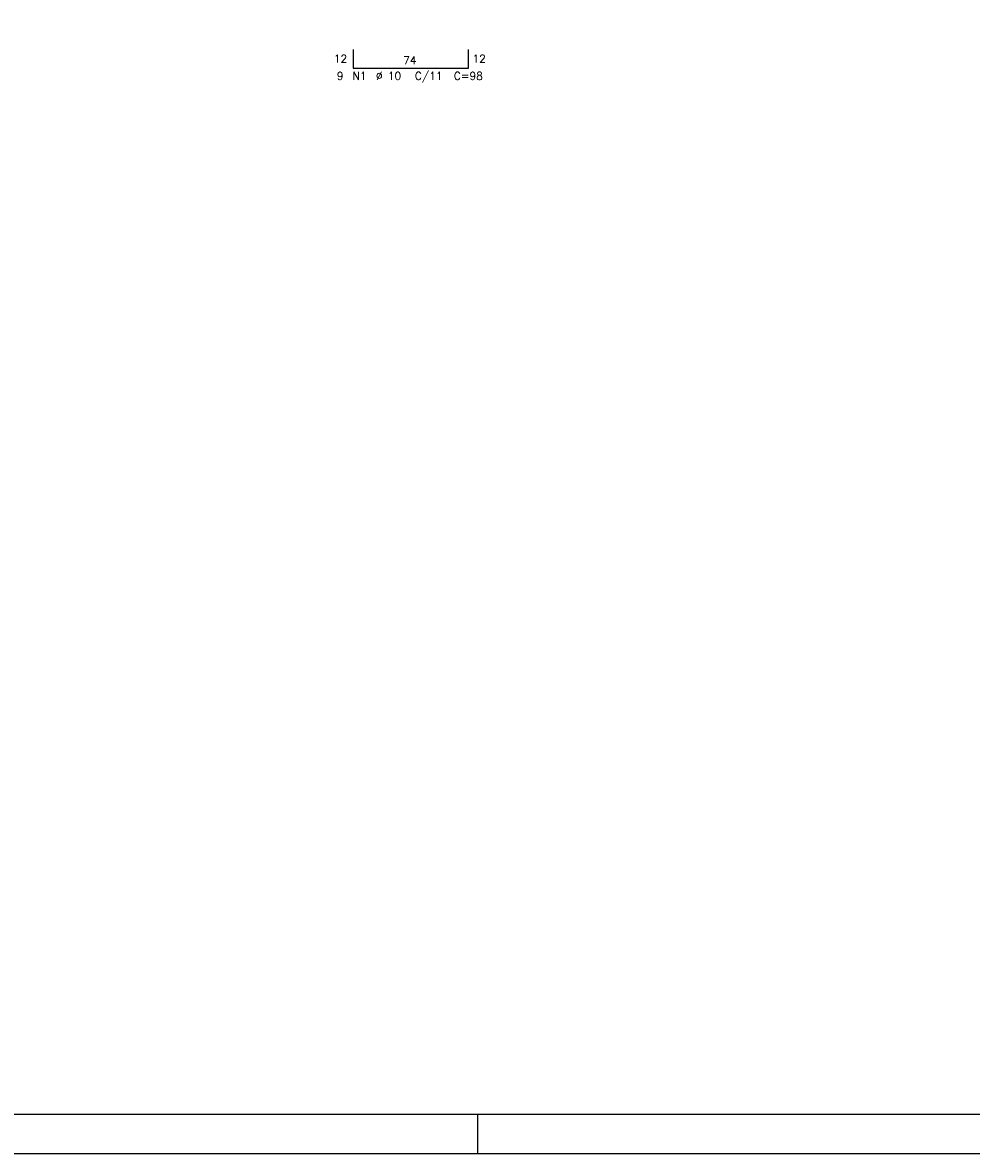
# Model space of a CAD drawing. Extents: x 0 to 84.1, y 0 to 59.4.
# Tile 3 of 6: x 35.4 to 59.8, y 0 to 29. Entities that reach past the tile are written whole.
import ezdxf

# ---------------------------------------------------------------- set-up
doc = ezdxf.new("R2010")
doc.units = 0
doc.header["$MEASUREMENT"] = 0
doc.layers.add('2', color=2, linetype='CONTINUOUS')
doc.layers.add('6', color=6, linetype='CONTINUOUS')
doc.styles.get("Standard").update_dxf_attribs({"font": 'ROMANS.SHX'})

msp = doc.modelspace()

# ---------------------------------------------------------------- linework, layer by layer
at = {"layer": '2', "linetype": 'Continuous'}
for p, q in [((47.100006, 0), (47.100006, 1)), ((0, 0), (84.100006, 0))]:
    msp.add_line(p, q, dxfattribs=at)
msp.add_lwpolyline([(83.100006, 1), (2.5, 1), (2.5, 58.400002), (83.100006, 58.400002), (83.100006, 1)], dxfattribs=at)
at = {"layer": '6', "linetype": 'Continuous'}
for p, q in [((43.9016, 28.3228), (43.9016, 27.8428)), ((46.8616, 27.8428), (46.8616, 28.3228)), ((43.9016, 27.8428), (46.8616, 27.8428))]:
    msp.add_line(p, q, dxfattribs=at)

# ---------------------------------------------------------------- texts
at = {"layer": '2', "linetype": 'Continuous'}
for s, p in [('12', (43.4016, 27.9828)), ('74', (45.1816, 27.9428)), ('12', (46.9616, 27.9828)), ('9', (43.4816, 27.5428)), ('N1', (43.8816, 27.5428)), ('%%c 10', (44.4816, 27.5428)), ('C/11', (45.4816, 27.5428)), ('C=98', (46.4816, 27.5428))]:
    msp.add_text(s, height=0.2, dxfattribs=at).set_placement(p)

doc.saveas('drawing.dxf')
